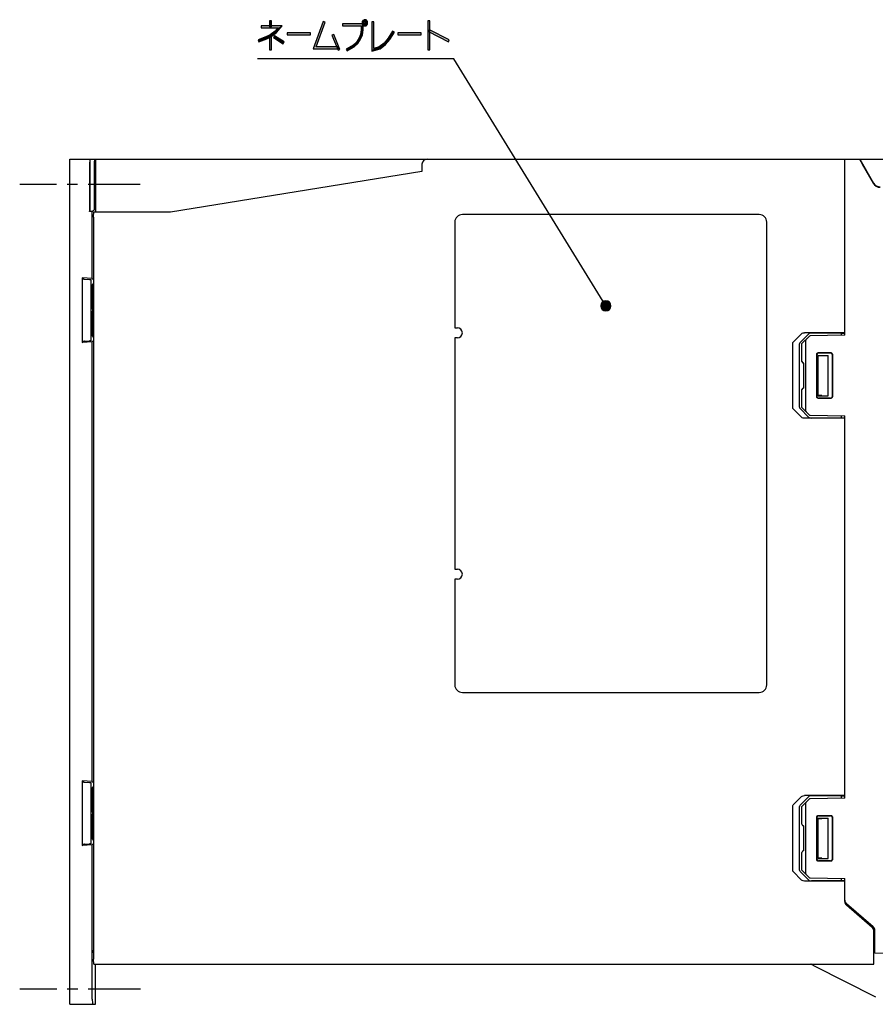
# Model space of a CAD drawing. Header units: millimetres. Extents: x 60 to 816, y 67 to 540.
# Tile 5 of 45: x 60 to 230, y 272 to 468. Entities that reach past the tile are written whole.
import ezdxf

# ---------------------------------------------------------------- set-up
doc = ezdxf.new("R2010")
doc.units = ezdxf.units.MM
doc.header["$LTSCALE"] = 0.327195
doc.linetypes.add('CENTER', pattern=[50.8, 31.75, -6.35, 6.35, -6.35])
for name, color, linetype in [('ALL_AXIS', 7, 'Continuous'), ('ALL_FEATURES', 7, 'Continuous'), ('ALL_NOTE', 7, 'Continuous')]:
    doc.layers.add(name, color=color, linetype=linetype)

# ---------------------------------------------------------------- blocks, each defined once
blk = doc.blocks.new('*X24')
at = {"color": 2, "linetype": 'Continuous', "lineweight": 25}
for p, q in [((0, 0.86), (0.14, 1)), ((0.03, 0.74), (0.29, 1)), ((0.06, 0.63), (0.44, 1)), ((0.11, 0.52), (0.58, 1)), ((0.17, 0.43), (0.73, 1)), ((0.23, 0.35), (0.88, 1)), ((0.31, 0.27), (1.03, 1)), ((0.39, 0.2), (1.18, 1)), ((0.48, 0.14), (1.33, 1)), ((0.57, 0.09), (1.48, 1)), ((0.68, 0.05), (1.63, 1)), ((0.8, 0.02), (1.78, 1)), ((0.93, 0), (1.93, 1)), ((1.09, 0), (1.99, 0.9)), ((1.27, 0.04), (1.95, 0.72)), ((1.56, 0.17), (1.82, 0.43))]:
    blk.add_line(p, q, dxfattribs=at)
blk = doc.blocks.new('*X25')
at = {"color": 2, "linetype": 'Continuous', "lineweight": 25}
for p, q in [((0, 0), (1, 1)), ((0.01, 0.17), (0.83, 0.99)), ((0.07, 0.38), (0.62, 0.93)), ((0.14, 0), (1.14, 0.99)), ((0.29, 0), (1.26, 0.97)), ((0.44, 0), (1.37, 0.93)), ((0.59, 0), (1.47, 0.88)), ((0.74, 0), (1.57, 0.82)), ((0.89, 0), (1.65, 0.76)), ((1.04, 0), (1.73, 0.69)), ((1.19, 0), (1.8, 0.6)), ((1.34, 0), (1.86, 0.51)), ((1.49, 0), (1.91, 0.42)), ((1.64, 0), (1.95, 0.31)), ((1.79, 0), (1.98, 0.19)), ((1.94, 0), (2, 0.06))]:
    blk.add_line(p, q, dxfattribs=at)

msp = doc.modelspace()

# ---------------------------------------------------------------- hatches: boundary and pattern name
at = {"layer": 'ALL_NOTE', "linetype": 'Continuous', "lineweight": 25}
h = msp.add_hatch(color=2, dxfattribs=at)
h.dxf.hatch_style = 1
h.paths.add_polyline_path([(111.34, 466.15), (107.99, 466.15), (107.99, 466.55), (112.21, 466.55)])
h = msp.add_hatch(color=2, dxfattribs=at)
h.dxf.hatch_style = 1
h.paths.add_polyline_path([(109.68, 466.35), (109.68, 467.55), (110.08, 467.55), (110.08, 466.35)])
h = msp.add_hatch(color=2, dxfattribs=at)
h.dxf.hatch_style = 1
h.paths.add_polyline_path([(110.77, 465.49), (111.34, 466.15), (112.21, 466.55), (111.05, 465.2)])
h = msp.add_hatch(color=2, dxfattribs=at)
h.dxf.hatch_style = 1
h.paths.add_polyline_path([(118.37, 461.95), (120.36, 467.42), (120.73, 467.28), (118.94, 462.35)])
h = msp.add_hatch(color=2, dxfattribs=at)
h.dxf.hatch_style = 1
h.paths.add_polyline_path([(127.91, 466.55), (124.16, 466.55), (124.16, 466.95), (128.31, 466.95)])
h = msp.add_hatch(color=2, dxfattribs=at)
h.dxf.hatch_style = 1
h.paths.add_polyline_path([(127.91, 465.76), (127.91, 466.55), (128.31, 466.95), (128.31, 465.73)])
h = msp.add_hatch(color=2, dxfattribs=at)
h.dxf.hatch_style = 1
h.paths.add_polyline_path([(128.08, 467.42), (128.31, 467.68), (128.61, 467.42), (128.48, 467.27)])
h = msp.add_hatch(color=2, dxfattribs=at)
h.dxf.hatch_style = 1
h.paths.add_polyline_path([(128.08, 466.87), (128.08, 467.42), (128.48, 467.27), (128.48, 467.02)])
h = msp.add_hatch(color=2, dxfattribs=at)
h.dxf.hatch_style = 1
h.paths.add_polyline_path([(128.37, 466.55), (128.08, 466.87), (128.48, 467.02), (128.55, 466.95)])
h = msp.add_hatch(color=2, dxfattribs=at)
h.dxf.hatch_style = 1
h.paths.add_polyline_path([(128.89, 466.55), (128.37, 466.55), (128.55, 466.95), (128.71, 466.95)])
h = msp.add_hatch(color=2, dxfattribs=at)
h.dxf.hatch_style = 1
h.paths.add_polyline_path([(128.46, 467.75), (128.89, 467.75), (128.71, 467.35), (128.46, 467.35)])
h = msp.add_hatch(color=2, dxfattribs=at)
h.dxf.hatch_style = 1
h.paths.add_polyline_path([(128.89, 467.75), (129.17, 467.42), (128.77, 467.27), (128.71, 467.35)])
h = msp.add_hatch(color=2, dxfattribs=at)
h.dxf.hatch_style = 1
h.paths.add_polyline_path([(129.17, 466.87), (128.89, 466.55), (128.71, 466.95), (128.77, 467.02)])
h = msp.add_hatch(color=2, dxfattribs=at)
h.dxf.hatch_style = 1
h.paths.add_polyline_path([(129.17, 467.42), (129.17, 466.87), (128.77, 467.02), (128.77, 467.27)])
h = msp.add_hatch(color=2, dxfattribs=at)
h.dxf.hatch_style = 1
h.paths.add_polyline_path([(129.98, 461.48), (129.98, 467.35), (130.38, 467.35), (130.38, 462.01)])
h = msp.add_hatch(color=2, dxfattribs=at)
h.dxf.hatch_style = 1
h.paths.add_polyline_path([(141.16, 461.75), (141.16, 467.55), (141.56, 467.55), (141.56, 461.75)])
h = msp.add_hatch(color=2, dxfattribs=at)
h.dxf.hatch_style = 1
h.paths.add_polyline_path([(107.4, 463.73), (108.94, 464.33), (109.1, 463.96), (107.55, 463.36)])
h = msp.add_hatch(color=2, dxfattribs=at)
h.dxf.hatch_style = 1
h.paths.add_polyline_path([(108.94, 464.33), (109.78, 464.72), (109.99, 464.38), (109.1, 463.96)])
h = msp.add_hatch(color=2, dxfattribs=at)
h.dxf.hatch_style = 1
h.paths.add_polyline_path([(109.68, 461.75), (109.68, 464.55), (110.08, 464.55), (110.08, 461.75)])
h = msp.add_hatch(color=2, dxfattribs=at)
h.dxf.hatch_style = 1
h.paths.add_polyline_path([(109.78, 464.72), (110.77, 465.49), (111.05, 465.2), (109.99, 464.38)])
h = msp.add_hatch(color=2, dxfattribs=at)
h.dxf.hatch_style = 1
h.paths.add_polyline_path([(112.35, 462.98), (110.46, 464.18), (110.68, 464.52), (112.57, 463.32)])
h = msp.add_hatch(color=2, dxfattribs=at)
h.dxf.hatch_style = 1
h.paths.add_polyline_path([(117.79, 464.75), (113.15, 464.75), (113.15, 465.15), (117.79, 465.15)])
h = msp.add_hatch(color=2, dxfattribs=at)
h.dxf.hatch_style = 1
h.paths.add_polyline_path([(123.28, 461.67), (122.08, 464.67), (122.45, 464.82), (123.65, 461.82)])
h = msp.add_hatch(color=2, dxfattribs=at)
h.dxf.hatch_style = 1
h.paths.add_polyline_path([(126.93, 463.28), (127.42, 464.04), (127.77, 463.85), (127.23, 463.01)])
h = msp.add_hatch(color=2, dxfattribs=at)
h.dxf.hatch_style = 1
h.paths.add_polyline_path([(127.42, 464.04), (127.75, 464.8), (128.13, 464.69), (127.77, 463.85)])
h = msp.add_hatch(color=2, dxfattribs=at)
h.dxf.hatch_style = 1
h.paths.add_polyline_path([(127.75, 464.8), (127.91, 465.76), (128.31, 465.73), (128.13, 464.69)])
h = msp.add_hatch(color=2, dxfattribs=at)
h.dxf.hatch_style = 1
h.paths.add_polyline_path([(133.61, 463.83), (132.72, 462.8), (132.45, 463.09), (133.28, 464.07)])
h = msp.add_hatch(color=2, dxfattribs=at)
h.dxf.hatch_style = 1
h.paths.add_polyline_path([(134.48, 465.24), (133.61, 463.83), (133.28, 464.07), (134.13, 465.45)])
h = msp.add_hatch(color=2, dxfattribs=at)
h.dxf.hatch_style = 1
h.paths.add_polyline_path([(139.81, 464.75), (135.16, 464.75), (135.16, 465.15), (139.81, 465.15)])
h = msp.add_hatch(color=2, dxfattribs=at)
h.dxf.hatch_style = 1
h.paths.add_polyline_path([(145.22, 463.37), (141.27, 465.37), (141.45, 465.73), (145.4, 463.73)])
h = msp.add_hatch(color=2, dxfattribs=at)
h.dxf.hatch_style = 1
h.paths.add_polyline_path([(123.3, 461.95), (118.37, 461.95), (118.94, 462.35), (123.3, 462.35)])
h = msp.add_hatch(color=2, dxfattribs=at)
h.dxf.hatch_style = 1
h.paths.add_polyline_path([(124.92, 461.92), (126.28, 462.71), (126.51, 462.38), (125.12, 461.57)])
h = msp.add_hatch(color=2, dxfattribs=at)
h.dxf.hatch_style = 1
h.paths.add_polyline_path([(126.28, 462.71), (126.93, 463.28), (127.23, 463.01), (126.51, 462.38)])
h = msp.add_hatch(color=2, dxfattribs=at)
h.dxf.hatch_style = 1
h.paths.add_polyline_path([(131.65, 461.97), (129.98, 461.48), (130.38, 462.01), (131.46, 462.33)])
h = msp.add_hatch(color=2, dxfattribs=at)
h.dxf.hatch_style = 1
h.paths.add_polyline_path([(132.72, 462.8), (131.65, 461.97), (131.46, 462.33), (132.45, 463.09)])

# ---------------------------------------------------------------- linework, layer by layer
at = {"layer": 'ALL_AXIS', "color": 7, "linetype": 'CENTER', "lineweight": 25}
for p, q in [((83.97, 435), (60, 435)), ((84, 275), (60, 275))]:
    msp.add_line(p, q, dxfattribs=at)
at = {"layer": 'ALL_FEATURES', "color": 7, "linetype": 'Continuous', "lineweight": 25}
for p, q in [((70, 272), (70, 440)), ((70, 440), (239, 440)), ((73.9, 439.26), (73.9, 429.62)), ((74, 430.97), (74, 439.26)), ((74.01, 439.97), (74.01, 440)), ((74.83, 439), (74.83, 430.97)), ((74.98, 440), (74.98, 437.9)), ((75.08, 440), (75.07, 429.5)), ((139.97, 439.03), (139.91, 437.56)), ((224, 405), (224, 440)), ((227, 440), (229.74, 435.25)), ((227.5, 439), (229.68, 435.22)), ((74.98, 437.9), (74.92, 437.87)), ((74.92, 434.96), (74.92, 437.87)), ((75.08, 437.87), (74.92, 437.87)), ((75.08, 437.9), (74.98, 437.9)), ((139.91, 437.56), (90, 429.5)), ((73.9, 429.62), (73.99, 429.97)), ((74.44, 429.62), (73.9, 429.62)), ((74.44, 429.62), (74.79, 429.97)), ((74.44, 416.32), (74.44, 429.62)), ((90, 429.5), (74.73, 429.5)), ((207, 429), (148, 429)), ((74.7, 428.5), (74.7, 281)), ((146.5, 427.5), (146.5, 406.5)), ((208.5, 335.5), (208.5, 427.5)), ((72.45, 416.42), (72.45, 403.58)), ((72.45, 416.42), (72.67, 416.2)), ((74.44, 416.32), (72.45, 416.42)), ((72.9, 416.18), (73.89, 416.1)), ((74.12, 416.08), (74.2, 416)), ((74.2, 404), (74.2, 416)), ((74.4, 415), (74.2, 415)), ((74.7, 415.36), (74.4, 415)), ((74.4, 415), (74.4, 410.5)), ((74.44, 416.32), (74.7, 416.06)), ((74.54, 410.5), (74.4, 410.5)), ((74.4, 409.5), (74.4, 405)), ((74.54, 409.5), (74.4, 409.5)), ((146.5, 406.5), (147, 406.5)), ((213.78, 403.63), (215.43, 405.29)), ((216.81, 405.25), (215.13, 403.58)), ((224, 405.5), (216, 405.5)), ((223.3, 405.45), (217.38, 405.45)), ((223.3, 405.45), (223.3, 404.99)), ((223.3, 405.45), (224, 405.42)), ((72.45, 403.58), (72.67, 403.8)), ((74.44, 403.68), (72.45, 403.58)), ((72.9, 403.82), (73.89, 403.9)), ((74.12, 403.92), (74.2, 404)), ((74.4, 405), (74.2, 405)), ((74.7, 404.64), (74.4, 405)), ((74.7, 403.94), (74.44, 403.68)), ((74.44, 316.32), (74.44, 403.68)), ((146.5, 404.5), (146.5, 358.5)), ((147, 404.5), (146.5, 404.5)), ((213.66, 390.66), (213.66, 403.34)), ((215, 390.7), (215, 403.3)), ((216.91, 404.79), (215.5, 403.35)), ((215.5, 399.79), (215.5, 403.35)), ((216.2, 403.85), (216.2, 390.15)), ((224, 405), (217.12, 404.88)), ((218.75, 401.55), (221.25, 401.55)), ((218.8, 401.5), (221.2, 401.5)), ((215.86, 399.49), (215.79, 399.49)), ((215.86, 394.51), (215.86, 399.49)), ((218.45, 392.75), (218.45, 401.25)), ((218.5, 392.8), (218.5, 401.2)), ((218.7, 393), (218.7, 401)), ((218.7, 401), (220.7, 401)), ((218.7, 401), (218.74, 400.96)), ((218.74, 393.04), (218.74, 400.96)), ((218.74, 400.96), (219.08, 400.96)), ((219.47, 400.97), (220.7, 401)), ((220.7, 393), (220.7, 401)), ((221.5, 401.2), (221.5, 392.8)), ((221.55, 401.25), (221.55, 392.75)), ((215.5, 390.65), (215.5, 394.21)), ((215.86, 394.51), (215.79, 394.51)), ((218.7, 393), (218.74, 393.04)), ((218.7, 393), (220.7, 393)), ((221.25, 392.45), (218.75, 392.45)), ((221.2, 392.5), (218.8, 392.5)), ((219.47, 393.03), (220.7, 393)), ((215.43, 388.71), (213.78, 390.37)), ((215.13, 390.42), (216.81, 388.75)), ((215.5, 390.65), (216.91, 389.21)), ((224, 388.5), (216, 388.5)), ((217.12, 389.12), (224, 389)), ((223.3, 388.55), (217.38, 388.55)), ((223.3, 389.01), (223.3, 388.55)), ((224, 388.58), (223.3, 388.55)), ((224, 313), (224, 389)), ((146.5, 358.5), (147, 358.5)), ((146.5, 356.5), (146.5, 335.5)), ((147, 356.5), (146.5, 356.5)), ((148, 334), (207, 334)), ((72.45, 316.42), (72.45, 303.58)), ((72.45, 316.42), (72.67, 316.2)), ((74.44, 316.32), (72.45, 316.42)), ((72.9, 316.18), (73.89, 316.1)), ((74.12, 316.08), (74.2, 316)), ((74.2, 304), (74.2, 316)), ((74.7, 315.36), (74.4, 315)), ((74.44, 316.32), (74.7, 316.06)), ((74.4, 315), (74.2, 315)), ((74.4, 315), (74.4, 310.5)), ((213.78, 311.63), (215.43, 313.29)), ((216.81, 313.25), (215.13, 311.58)), ((224, 313.5), (216, 313.5)), ((223.3, 313.45), (217.38, 313.45)), ((223.3, 313.45), (224, 313.42)), ((223.3, 313.45), (223.3, 312.99)), ((213.66, 298.66), (213.66, 311.34)), ((215, 298.7), (215, 311.3)), ((216.91, 312.79), (215.5, 311.35)), ((215.5, 307.79), (215.5, 311.35)), ((216.2, 311.85), (216.2, 298.15)), ((224, 313), (217.12, 312.88)), ((74.54, 310.5), (74.4, 310.5)), ((74.4, 309.5), (74.4, 305)), ((74.54, 309.5), (74.4, 309.5)), ((218.75, 309.55), (221.25, 309.55)), ((218.8, 309.5), (221.2, 309.5)), ((215.86, 307.49), (215.79, 307.49)), ((215.86, 302.51), (215.86, 307.49)), ((218.45, 300.75), (218.45, 309.25)), ((218.5, 300.8), (218.5, 309.2)), ((218.7, 309), (220.7, 309)), ((218.7, 309), (218.74, 308.96)), ((218.7, 301), (218.7, 309)), ((218.74, 308.96), (219.08, 308.96)), ((218.74, 301.04), (218.74, 308.96)), ((219.47, 308.97), (220.7, 309)), ((220.7, 301), (220.7, 309)), ((221.5, 309.2), (221.5, 300.8)), ((221.55, 309.25), (221.55, 300.75)), ((72.45, 303.58), (72.67, 303.8)), ((74.44, 303.68), (72.45, 303.58)), ((72.9, 303.82), (73.89, 303.9)), ((74.12, 303.92), (74.2, 304)), ((74.4, 305), (74.2, 305)), ((74.7, 304.64), (74.4, 305)), ((74.7, 303.94), (74.44, 303.68)), ((74.44, 273), (74.44, 303.68)), ((215.5, 298.65), (215.5, 302.21)), ((215.86, 302.51), (215.79, 302.51)), ((218.7, 301), (218.74, 301.04)), ((218.7, 301), (220.7, 301)), ((221.25, 300.45), (218.75, 300.45)), ((221.2, 300.5), (218.8, 300.5)), ((219.47, 301.03), (220.7, 301)), ((215.43, 296.71), (213.78, 298.37)), ((215.13, 298.42), (216.81, 296.75)), ((215.5, 298.65), (216.91, 297.21)), ((224, 296.5), (216, 296.5)), ((217.12, 297.12), (224, 297)), ((223.3, 296.55), (217.38, 296.55)), ((223.3, 297.01), (223.3, 296.55)), ((224, 296.58), (223.3, 296.55)), ((224, 292.46), (224, 297)), ((229.65, 287.4), (224.35, 291.97)), ((229.45, 287.3), (224.35, 291.7)), ((229.8, 280), (229.8, 286.54)), ((230, 282.17), (230, 286.64)), ((229.8, 284), (230, 284)), ((240, 282), (230, 282.17)), ((74.73, 280), (229.8, 280)), ((75.1, 272), (75.1, 280)), ((217.28, 279.97), (217.28, 279.97)), ((230.17, 273.41), (218.01, 279.59)), ((70, 272), (75.1, 272))]:
    msp.add_line(p, q, dxfattribs=at)
for points in [[(73.91, 440), (73.91, 439.97), (73.91, 439.87), (73.91, 439.71), (73.9, 439.26)], [(74, 439.26), (74, 439.71), (74, 439.87), (74.01, 439.97)], [(74.86, 440), (74.85, 439.97), (74.84, 439.87), (74.84, 439.71), (74.83, 439.5), (74.83, 439.26), (74.83, 439)], [(226.96, 440), (226.97, 439.97), (227.01, 439.88), (227.09, 439.73), (227.2, 439.53), (227.34, 439.28), (227.5, 439)], [(73.95, 437.5), (73.95, 437.49), (73.94, 437.38), (73.94, 437.16), (73.93, 436.86), (73.93, 436.47), (73.93, 436.02), (73.93, 435.52), (73.93, 435)], [(73.97, 435), (73.97, 435.52), (73.97, 436.02), (73.97, 436.47), (73.96, 436.86), (73.96, 437.16), (73.95, 437.38), (73.95, 437.49), (73.95, 437.5)], [(73.93, 435), (73.93, 434.48), (73.93, 433.98), (73.93, 433.53), (73.93, 433.14), (73.94, 432.84), (73.94, 432.62), (73.95, 432.51), (73.95, 432.5)], [(73.95, 432.5), (73.95, 432.51), (73.95, 432.62), (73.96, 432.84), (73.96, 433.14), (73.97, 433.53), (73.97, 433.98), (73.97, 434.48), (73.97, 435)], [(74.94, 434.06), (74.93, 434.53), (74.92, 434.75), (74.92, 434.96)], [(73.99, 429.97), (73.99, 430.01), (74, 430.11), (74, 430.27), (74, 430.48), (74, 430.97)], [(74.83, 430.97), (74.82, 430.71), (74.82, 430.48), (74.82, 430.27), (74.81, 430.11), (74.8, 430.01), (74.79, 429.97)], [(74.7, 428.5), (74.7, 428.88), (74.71, 429.21), (74.72, 429.42), (74.73, 429.5)], [(72.67, 416.2), (72.69, 416.2), (72.74, 416.19), (72.81, 416.18), (72.9, 416.18)], [(73.89, 416.1), (73.98, 416.1), (74.06, 416.09), (74.1, 416.08), (74.12, 416.08)], [(74.2, 410), (74.25, 410.27), (74.4, 410.5)], [(74.4, 409.5), (74.25, 409.73), (74.2, 410)], [(74.54, 409.5), (74.54, 409.56), (74.54, 409.71), (74.55, 409.91), (74.55, 410.12), (74.54, 410.31), (74.54, 410.45), (74.54, 410.5)], [(215.43, 405.29), (215.58, 405.4), (215.77, 405.47), (216, 405.5)], [(217.38, 405.45), (217.16, 405.43), (216.96, 405.36), (216.81, 405.25)], [(72.9, 403.82), (72.81, 403.82), (72.74, 403.81), (72.69, 403.8), (72.67, 403.8)], [(74.12, 403.92), (74.1, 403.92), (74.06, 403.91), (73.98, 403.9), (73.89, 403.9)], [(213.66, 403.34), (213.67, 403.44), (213.71, 403.54), (213.78, 403.63)], [(215.13, 403.58), (215.06, 403.49), (215.01, 403.4), (215, 403.3)], [(216.41, 404.28), (216.32, 404.17), (216.26, 404.06), (216.21, 403.96), (216.2, 403.85)], [(218.45, 401.25), (218.48, 401.36), (218.54, 401.46), (218.64, 401.52), (218.75, 401.55)], [(218.8, 401.5), (218.68, 401.48), (218.59, 401.41), (218.52, 401.32), (218.5, 401.2)], [(221.5, 401.2), (221.48, 401.31), (221.41, 401.41), (221.31, 401.48), (221.2, 401.5)], [(221.25, 401.55), (221.36, 401.52), (221.46, 401.46), (221.52, 401.36), (221.55, 401.25)], [(219.08, 400.96), (219.28, 400.96), (219.47, 400.97)], [(218.75, 392.45), (218.64, 392.48), (218.54, 392.54), (218.48, 392.64), (218.45, 392.75)], [(218.5, 392.8), (218.52, 392.68), (218.59, 392.59), (218.68, 392.52), (218.8, 392.5)], [(219.47, 393.03), (219.28, 393.04), (219.08, 393.04), (218.74, 393.04)], [(221.2, 392.5), (221.31, 392.52), (221.41, 392.59), (221.48, 392.69), (221.5, 392.8)], [(221.55, 392.75), (221.52, 392.64), (221.46, 392.54), (221.36, 392.48), (221.25, 392.45)], [(213.78, 390.37), (213.71, 390.46), (213.67, 390.56), (213.66, 390.66)], [(215, 390.7), (215.01, 390.6), (215.06, 390.51), (215.13, 390.42)], [(216.2, 390.15), (216.21, 390.04), (216.26, 389.94), (216.32, 389.83), (216.41, 389.72)], [(216, 388.5), (215.77, 388.53), (215.58, 388.6), (215.43, 388.71)], [(216.81, 388.75), (216.96, 388.64), (217.16, 388.57), (217.38, 388.55)], [(72.67, 316.2), (72.69, 316.2), (72.74, 316.19), (72.81, 316.18), (72.9, 316.18)], [(73.89, 316.1), (73.98, 316.1), (74.06, 316.09), (74.1, 316.08), (74.12, 316.08)], [(215.43, 313.29), (215.58, 313.4), (215.77, 313.47), (216, 313.5)], [(217.38, 313.45), (217.16, 313.43), (216.96, 313.36), (216.81, 313.25)], [(213.66, 311.34), (213.67, 311.44), (213.71, 311.54), (213.78, 311.63)], [(215.13, 311.58), (215.06, 311.49), (215.01, 311.4), (215, 311.3)], [(216.41, 312.28), (216.32, 312.17), (216.26, 312.06), (216.21, 311.96), (216.2, 311.85)], [(74.2, 310), (74.25, 310.27), (74.4, 310.5)], [(74.4, 309.5), (74.25, 309.73), (74.2, 310)], [(74.54, 309.5), (74.54, 309.56), (74.54, 309.71), (74.55, 309.91), (74.55, 310.12), (74.54, 310.31), (74.54, 310.45), (74.54, 310.5)], [(218.45, 309.25), (218.48, 309.36), (218.54, 309.46), (218.64, 309.52), (218.75, 309.55)], [(218.8, 309.5), (218.68, 309.48), (218.59, 309.41), (218.52, 309.32), (218.5, 309.2)], [(221.5, 309.2), (221.48, 309.31), (221.41, 309.41), (221.31, 309.48), (221.2, 309.5)], [(221.25, 309.55), (221.36, 309.52), (221.46, 309.46), (221.52, 309.36), (221.55, 309.25)], [(219.08, 308.96), (219.28, 308.96), (219.47, 308.97)], [(72.9, 303.82), (72.81, 303.82), (72.74, 303.81), (72.69, 303.8), (72.67, 303.8)], [(74.12, 303.92), (74.1, 303.92), (74.06, 303.91), (73.98, 303.9), (73.89, 303.9)], [(218.75, 300.45), (218.64, 300.48), (218.54, 300.54), (218.48, 300.64), (218.45, 300.75)], [(218.5, 300.8), (218.52, 300.68), (218.59, 300.59), (218.68, 300.52), (218.8, 300.5)], [(219.47, 301.03), (219.28, 301.04), (219.08, 301.04), (218.74, 301.04)], [(221.2, 300.5), (221.31, 300.52), (221.41, 300.59), (221.48, 300.69), (221.5, 300.8)], [(221.55, 300.75), (221.52, 300.64), (221.46, 300.54), (221.36, 300.48), (221.25, 300.45)], [(213.78, 298.37), (213.71, 298.46), (213.67, 298.56), (213.66, 298.66)], [(215, 298.7), (215.01, 298.6), (215.06, 298.51), (215.13, 298.42)], [(216.2, 298.15), (216.21, 298.04), (216.26, 297.94), (216.32, 297.83), (216.41, 297.72)], [(216, 296.5), (215.77, 296.53), (215.58, 296.6), (215.43, 296.71)], [(216.81, 296.75), (216.96, 296.64), (217.16, 296.57), (217.38, 296.55)], [(74.69, 282.24), (74.69, 282.27), (74.68, 282.34), (74.67, 282.45), (74.66, 282.59), (74.66, 282.76)], [(74.73, 280), (74.72, 280.08), (74.71, 280.29), (74.7, 280.62), (74.7, 281)], [(218.01, 279.59), (217.56, 279.82), (217.41, 279.9), (217.31, 279.95), (217.28, 279.97)], [(74.44, 273), (74.44, 272.74), (74.45, 272.5), (74.45, 272.29), (74.46, 272.13), (74.47, 272.03), (74.48, 272)]]:
    msp.add_lwpolyline(points, dxfattribs=at)
for centre, radius, start, end in [((140.97, 439), 1, 90, 178), ((231.04, 436), 1.57, 210, 270), ((231.04, 436), 1.5, 210, 270), ((148, 427.5), 1.5, 90, 180), ((207, 427.5), 1.5, 0, 90), ((147, 405.5), 1, 270, 90), ((217.13, 404.58), 0.3, 91, 135.5), ((215.8, 399.79), 0.3, 180, 269), ((215.8, 394.21), 0.3, 91, 180), ((217.13, 389.42), 0.3, 224.5, 269), ((147, 357.5), 1, 270, 90), ((148, 335.5), 1.5, 180, 270), ((207, 335.5), 1.5, 270, 0), ((217.13, 312.58), 0.3, 91, 135.5), ((215.8, 307.79), 0.3, 180, 269), ((215.8, 302.21), 0.3, 91, 180), ((217.13, 297.42), 0.3, 224.5, 269), ((225, 292.73), 1, 180, 229.2364), ((225, 292.46), 1, 180, 229.2364), ((228.8, 286.54), 1, 0, 49.2364), ((229, 286.64), 1, 0, 49.2364)]:
    msp.add_arc(centre, radius, start, end, dxfattribs=at)
at = {"layer": 'ALL_NOTE', "color": 2, "linetype": 'Continuous', "lineweight": 25}
for p, q in [((112.21, 466.55), (107.99, 466.55)), ((107.99, 466.55), (107.99, 466.15)), ((107.99, 466.15), (111.34, 466.15)), ((109.68, 467.55), (109.68, 466.35)), ((110.08, 467.55), (109.68, 467.55)), ((109.68, 466.35), (110.08, 466.35)), ((110.08, 466.35), (110.08, 467.55)), ((111.34, 466.15), (110.77, 465.49)), ((111.05, 465.2), (112.21, 466.55)), ((120.36, 467.42), (118.37, 461.95)), ((118.94, 462.35), (120.73, 467.28)), ((120.73, 467.28), (120.36, 467.42)), ((128.31, 466.95), (124.16, 466.95)), ((124.16, 466.95), (124.16, 466.55)), ((124.16, 466.55), (127.91, 466.55)), ((127.91, 466.55), (127.91, 465.76)), ((128.31, 467.68), (128.08, 467.42)), ((128.08, 467.42), (128.08, 466.87)), ((128.08, 466.87), (128.37, 466.55)), ((128.61, 467.42), (128.31, 467.68)), ((128.31, 465.73), (128.31, 466.95)), ((128.37, 466.55), (128.89, 466.55)), ((128.89, 467.75), (128.46, 467.75)), ((128.46, 467.75), (128.46, 467.35)), ((128.46, 467.35), (128.71, 467.35)), ((128.48, 467.27), (128.61, 467.42)), ((128.48, 467.02), (128.48, 467.27)), ((128.55, 466.95), (128.48, 467.02)), ((128.71, 466.95), (128.55, 466.95)), ((128.71, 467.35), (128.77, 467.27)), ((128.77, 467.02), (128.71, 466.95)), ((128.77, 467.27), (128.77, 467.02)), ((129.17, 467.42), (128.89, 467.75)), ((128.89, 466.55), (129.17, 466.87)), ((129.17, 466.87), (129.17, 467.42)), ((129.98, 467.35), (129.98, 461.48)), ((130.38, 467.35), (129.98, 467.35)), ((130.38, 462.01), (130.38, 467.35)), ((141.16, 467.55), (141.16, 461.75)), ((141.56, 467.55), (141.16, 467.55)), ((141.56, 461.75), (141.56, 467.55)), ((108.94, 464.33), (107.4, 463.73)), ((107.55, 463.36), (109.1, 463.96)), ((109.78, 464.72), (108.94, 464.33)), ((109.1, 463.96), (109.99, 464.38)), ((109.68, 464.55), (109.68, 461.75)), ((110.08, 464.55), (109.68, 464.55)), ((110.77, 465.49), (109.78, 464.72)), ((109.99, 464.38), (111.05, 465.2)), ((110.08, 461.75), (110.08, 464.55)), ((110.68, 464.52), (110.46, 464.18)), ((110.46, 464.18), (112.35, 462.98)), ((112.57, 463.32), (110.68, 464.52)), ((117.79, 465.15), (113.15, 465.15)), ((113.15, 465.15), (113.15, 464.75)), ((113.15, 464.75), (117.79, 464.75)), ((117.79, 464.75), (117.79, 465.15)), ((122.45, 464.82), (122.08, 464.67)), ((122.08, 464.67), (123.28, 461.67)), ((123.65, 461.82), (122.45, 464.82)), ((127.42, 464.04), (126.93, 463.28)), ((127.75, 464.8), (127.42, 464.04)), ((127.91, 465.76), (127.75, 464.8)), ((127.77, 463.85), (128.13, 464.69)), ((128.13, 464.69), (128.31, 465.73)), ((133.28, 464.07), (132.45, 463.09)), ((134.13, 465.45), (133.28, 464.07)), ((133.61, 463.83), (134.48, 465.24)), ((134.48, 465.24), (134.13, 465.45)), ((139.81, 465.15), (135.16, 465.15)), ((135.16, 465.15), (135.16, 464.75)), ((135.16, 464.75), (139.81, 464.75)), ((139.81, 464.75), (139.81, 465.15)), ((141.45, 465.73), (141.27, 465.37)), ((141.27, 465.37), (145.22, 463.37)), ((145.4, 463.73), (141.45, 465.73)), ((107.4, 463.73), (107.55, 463.36)), ((112.35, 462.98), (112.57, 463.32)), ((123.3, 462.35), (118.94, 462.35)), ((123.3, 461.95), (123.3, 462.35)), ((126.28, 462.71), (124.92, 461.92)), ((125.12, 461.57), (126.51, 462.38)), ((126.93, 463.28), (126.28, 462.71)), ((126.51, 462.38), (127.23, 463.01)), ((127.23, 463.01), (127.77, 463.85)), ((129.98, 461.48), (131.65, 461.97)), ((131.46, 462.33), (130.38, 462.01)), ((132.45, 463.09), (131.46, 462.33)), ((131.65, 461.97), (132.72, 462.8)), ((132.72, 462.8), (133.61, 463.83)), ((145.22, 463.37), (145.4, 463.73)), ((109.68, 461.75), (110.08, 461.75)), ((118.37, 461.95), (123.3, 461.95)), ((123.28, 461.67), (123.65, 461.82)), ((124.92, 461.92), (125.12, 461.57)), ((141.16, 461.75), (141.56, 461.75)), ((145.83, 459.95), (107.3, 459.95)), ((146.33, 459.95), (145.83, 459.95)), ((175.98, 411.7), (146.33, 459.95))]:
    msp.add_line(p, q, dxfattribs=at)
for start, end in [(0, 180), (180, 0)]:
    msp.add_arc((176.51, 410.85), 1, start, end, dxfattribs=at)

# ---------------------------------------------------------------- block references
for name, p in [('*X25', (175.51, 410.85)), ('*X24', (175.52, 409.85))]:
    msp.add_blockref(name, p, dxfattribs=at)

doc.saveas('drawing.dxf')
